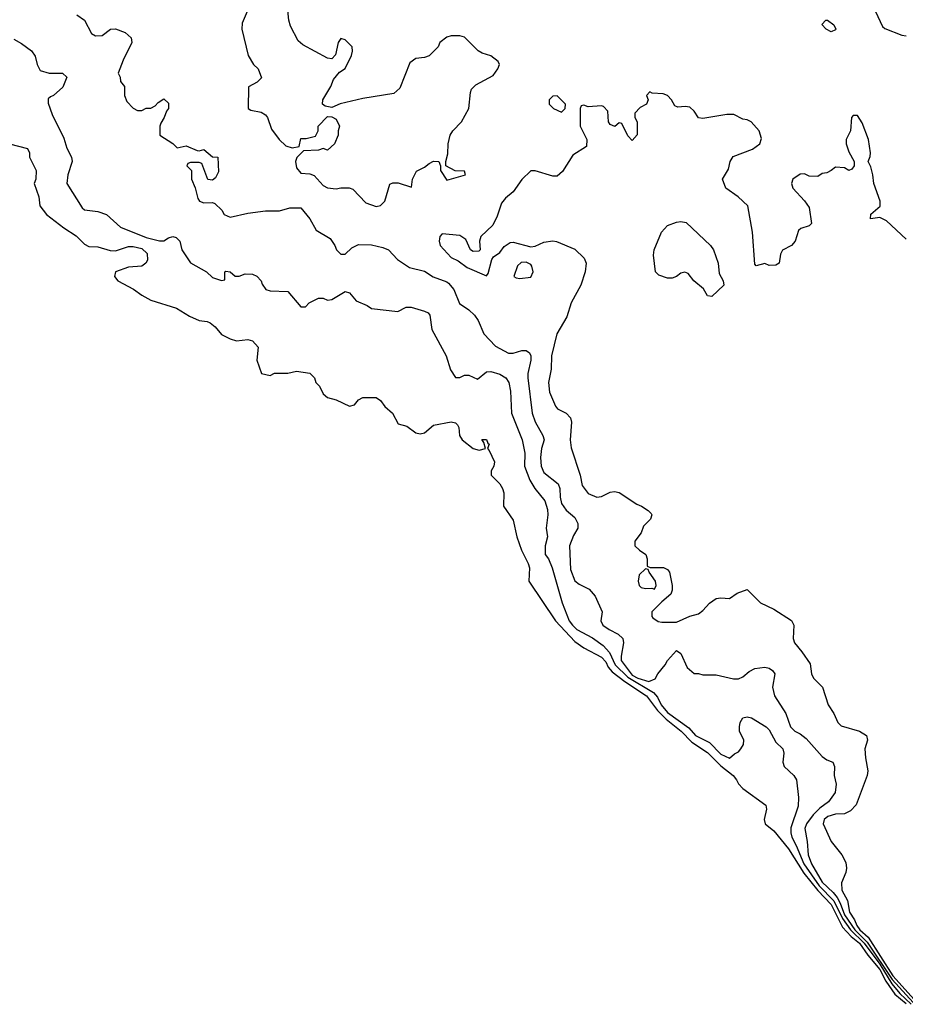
# Model space of a CAD drawing. Header units: inches. Extents: x 2601469 to 2753575, y 449403 to 582909.
# Tile 3 of 256: x 2630417 to 2634426, y 464653 to 469113. Entities that reach past the tile are written whole.
import ezdxf

# ---------------------------------------------------------------- set-up
doc = ezdxf.new("R2010")
doc.units = ezdxf.units.IN
doc.header["$MEASUREMENT"] = 0
doc.layers.add('C6436', color=7, linetype='Continuous')

msp = doc.modelspace()

# ---------------------------------------------------------------- linework, layer by layer
at = {"layer": 'C6436', "color": 4}
for points, elevation in [([(2631446.8, 469150), (2631423.4, 469096.6), (2631422, 469070), (2631450.8, 468950), (2631476, 468910), (2631496, 468890), (2631511, 468850), (2631492, 468830), (2631452, 468808), (2631451.1, 468711.1), (2631462.8, 468702.8), (2631510, 468694), (2631530, 468681), (2631538.8, 468670), (2631556.3, 468616.3), (2631591.3, 468570), (2631622, 468542), (2631650, 468532), (2631682, 468538), (2631690, 468574), (2631714, 468574), (2631755.3, 468584.7), (2631768, 468610), (2631768, 468630), (2631810, 468674), (2631830, 468672), (2631850, 468662), (2631864.7, 468630), (2631858, 468610), (2631858, 468590), (2631842, 468550), (2631810, 468522), (2631790, 468528.7), (2631770, 468522), (2631702, 468518), (2631671.1, 468488.9), (2631666, 468470), (2631670, 468442), (2631690, 468418), (2631730, 468414), (2631750, 468406.8), (2631790, 468361), (2631810, 468350.8), (2631850, 468346), (2631870, 468351.3), (2631908.9, 468351.1), (2631924.5, 468344.5), (2631983.4, 468283.4), (2632030, 468266), (2632050, 468271), (2632069.4, 468290.6), (2632092.9, 468367.1), (2632105.6, 468374.4), (2632130, 468374), (2632190, 468354), (2632195.3, 468390), (2632213.6, 468426.4), (2632250, 468444.7), (2632270, 468462), (2632290, 468472), (2632314, 468470), (2632322, 468450), (2632322, 468430), (2632350, 468386), (2632435.3, 468410), (2632430, 468426), (2632388.4, 468428.4), (2632346, 468450), (2632346, 468470), (2632355.5, 468504.5), (2632357, 468550), (2632366, 468590), (2632377.2, 468610), (2632417.2, 468650), (2632449.3, 468710), (2632457.2, 468782.8), (2632462.7, 468797.3), (2632482, 468818), (2632560.2, 468859.8), (2632582, 468890), (2632588.7, 468910), (2632583.1, 468923.1), (2632550, 468948.7), (2632510, 468961.2), (2632492.1, 468972.1), (2632430, 469034), (2632410, 469039), (2632370, 469039), (2632350, 469034), (2632318, 469010), (2632311, 468990), (2632270, 468949.2), (2632250, 468941.2), (2632210, 468937.2), (2632183, 468917), (2632137, 468803), (2632110, 468778), (2631970, 468755.1), (2631868, 468732), (2631830, 468715.3), (2631800.4, 468720.4), (2631788, 468730), (2631788.7, 468750), (2631825.2, 468810), (2631838, 468842), (2631865.2, 468874.8), (2631890, 468892), (2631919, 468950), (2631924, 468970), (2631922, 468990), (2631890, 469022), (2631870, 469028), (2631858, 469010), (2631846.4, 468953.6), (2631830, 468935.3), (2631810, 468939), (2631698.9, 468998.9), (2631677, 469017), (2631643.3, 469083.3), (2631635.1, 469110), (2631628.7, 469170)], 16), ([(2630675.3, 469135.3), (2630710.8, 469110), (2630742, 469050), (2630759.6, 469039.6), (2630790, 469041), (2630828, 469070), (2630850, 469070.7), (2630894.4, 469054.4), (2630922, 469030), (2630924.7, 469010), (2630884.7, 468930), (2630862, 468870), (2630871.6, 468851.6), (2630872.7, 468832.7), (2630892, 468810), (2630891, 468770), (2630901.4, 468741.4), (2630930, 468711.3), (2630950, 468702), (2630970, 468702), (2630990, 468711.3), (2631010, 468712), (2631030, 468722), (2631043.1, 468736.9), (2631070, 468754), (2631090, 468734), (2631091.1, 468711.1), (2631081, 468699), (2631070.7, 468669.3), (2631055.3, 468644.7), (2631051, 468630), (2631052, 468590), (2631110, 468552), (2631130, 468532), (2631170, 468542), (2631219.6, 468519.6), (2631230, 468518), (2631250, 468524.7), (2631290, 468492), (2631314, 468490), (2631316.9, 468423.1), (2631303.6, 468396.4), (2631290, 468386), (2631268.7, 468388.7), (2631242, 468462), (2631230, 468466), (2631190, 468466), (2631178, 468462), (2631174, 468450), (2631194, 468430), (2631194, 468390), (2631211.3, 468351.3), (2631222.8, 468302.8), (2631230.9, 468290.9), (2631250, 468282.8), (2631290, 468284.7), (2631299.8, 468279.8), (2631331.3, 468250), (2631342, 468230), (2631370, 468218), (2631450, 468236), (2631530, 468247.3), (2631592.7, 468247.3), (2631640.2, 468259.8), (2631690, 468261), (2631730.8, 468210), (2631758.8, 468158.8), (2631822, 468122), (2631844, 468090), (2631851, 468070), (2631870, 468051), (2631890, 468051), (2631920.1, 468079.9), (2631950, 468094), (2632010, 468092.7), (2632060.9, 468080.9), (2632086, 468070), (2632126.9, 468026.9), (2632181, 467990), (2632250, 467973.4), (2632288.4, 467948.4), (2632350, 467925.5), (2632358.6, 467918.6), (2632382.4, 467890), (2632407.5, 467827.5), (2632450, 467798.8), (2632475.1, 467775.1), (2632493, 467750), (2632517.3, 467690), (2632570, 467633.4), (2632630, 467602), (2632650, 467602), (2632690, 467614), (2632710, 467614.8), (2632724, 467604), (2632730.4, 467590.4), (2632730.4, 467570), (2632717, 467510), (2632717, 467490), (2632737.3, 467330), (2632750, 467291.3), (2632784.7, 467230), (2632791.3, 467210), (2632778.8, 467170), (2632774, 467130), (2632777.3, 467090), (2632790, 467061), (2632854, 467010), (2632862, 466990), (2632863.1, 466950), (2632870, 466921), (2632890, 466890.8), (2632930, 466858), (2632942.8, 466830), (2632942.8, 466810), (2632923.4, 466776.6), (2632905.5, 466730), (2632910, 466622), (2632930, 466571.3), (2632950, 466556), (2632994, 466534), (2633021.4, 466501.4), (2633054, 466430), (2633046.8, 466390), (2633056, 466370), (2633084.7, 466350), (2633126, 466330), (2633146.8, 466310), (2633150.7, 466290), (2633139.5, 466230), (2633140.3, 466210), (2633190, 466144.4), (2633214.9, 466130), (2633264.8, 466115.2), (2633293.3, 466126.7), (2633305.2, 466150), (2633339, 466190), (2633349.4, 466210.6), (2633390, 466254.8), (2633410, 466242), (2633438, 466178), (2633470, 466151.3), (2633490, 466151.3), (2633510, 466144.7), (2633570, 466144.7), (2633647.5, 466127.5), (2633670, 466127.3), (2633690, 466136), (2633719.5, 466160.5), (2633745.4, 466174.6), (2633790, 466180.5), (2633810, 466174.8), (2633824.5, 466164.5), (2633834.8, 466150), (2633824.9, 466090), (2633833.4, 466050), (2633884.9, 465970), (2633906.8, 465910), (2633926, 465890), (2633950, 465878.8), (2633976.7, 465856.7), (2634050, 465776), (2634070, 465761), (2634098, 465750), (2634106, 465730), (2634104, 465690), (2634113.4, 465650), (2634107.9, 465612.1), (2634078.8, 465570), (2634038.7, 465541.3), (2634008.1, 465511.9), (2633978.4, 465470), (2633970.4, 465450), (2633981.3, 465390), (2633985.8, 465330), (2634001.8, 465290), (2634050, 465205.6), (2634099.9, 465159.9), (2634117.5, 465137.5), (2634131.6, 465111.6), (2634150, 465058.8), (2634196.9, 464990), (2634253.8, 464933.8), (2634366.1, 464766.1), (2634461.6, 464661.6)], 12), ([(2634290.8, 469150), (2634322, 469082), (2634333, 469073), (2634410, 469042.8), (2634430, 469039.1)], 16), ([(2630390, 469024.7), (2630425.4, 469005.4), (2630470, 468972), (2630486.8, 468946.8), (2630496, 468910), (2630510, 468882), (2630550, 468870.8), (2630610.7, 468870.7), (2630630, 468852), (2630612.8, 468807.2), (2630570, 468769), (2630556, 468764), (2630546, 468754), (2630545.4, 468734.6), (2630563.4, 468683.4), (2630616, 468576), (2630630.5, 468530.5), (2630651, 468490), (2630654.8, 468470), (2630634.8, 468410), (2630630.8, 468370), (2630699.8, 468259.8), (2630710.7, 468250.7), (2630770, 468244), (2630810, 468230.8), (2630872.5, 468172.5), (2630990, 468126), (2631050, 468111), (2631070, 468111.3), (2631090, 468124.7), (2631110, 468131), (2631125.4, 468125.4), (2631142, 468110), (2631150.8, 468070), (2631190, 468011), (2631262, 467970), (2631290, 467944.7), (2631330, 467932), (2631346, 467934), (2631346, 467970), (2631350, 467974), (2631370, 467971.3), (2631391.6, 467951.6), (2631410, 467951.3), (2631438, 467962), (2631470, 467960.7), (2631490.5, 467950.5), (2631510.5, 467930.5), (2631514.8, 467914.8), (2631531.1, 467891.1), (2631550, 467884.7), (2631630, 467882), (2631690, 467812), (2631710, 467812), (2631728, 467830), (2631770, 467852), (2631790, 467852), (2631810, 467842), (2631830, 467844.7), (2631890, 467881), (2631910, 467876), (2631939.6, 467839.6), (2631990, 467818), (2632010, 467804.7), (2632128.4, 467791.6), (2632166, 467810), (2632189.1, 467810.9), (2632250, 467792), (2632265.4, 467785.4), (2632274, 467774), (2632282.8, 467710), (2632347.3, 467590), (2632367.5, 467527.5), (2632390, 467492), (2632410, 467492), (2632430, 467502), (2632450, 467502), (2632490, 467484.7), (2632530, 467518), (2632550, 467519.1), (2632590, 467507.7), (2632618, 467490), (2632630.8, 467470), (2632639.1, 467430), (2632643, 467330), (2632692.2, 467210), (2632703.8, 467150), (2632702, 467090), (2632726.6, 467026.6), (2632749.1, 466989.1), (2632793.7, 466933.7), (2632805.5, 466894.5), (2632808.2, 466870), (2632800.4, 466810), (2632806, 466770), (2632796.3, 466730), (2632796, 466690), (2632810, 466671.3), (2632828, 466630), (2632871.9, 466471.9), (2632904.9, 466390), (2632919.1, 466370), (2632938.8, 466350), (2633010, 466313.4), (2633058, 466278), (2633087.2, 466247.2), (2633112.7, 466190), (2633170, 466134.1), (2633285.5, 466065.5), (2633303.8, 466043.8), (2633320.7, 466010), (2633350, 465974), (2633445.3, 465905.3), (2633475.5, 465870), (2633538.9, 465838.9), (2633590, 465786), (2633630, 465767.3), (2633652.7, 465787.3), (2633670, 465796), (2633681.2, 465810), (2633693.2, 465830), (2633695.3, 465850), (2633675.3, 465890), (2633675.3, 465910), (2633679, 465930), (2633690, 465951.3), (2633710, 465954.8), (2633730, 465950.5), (2633796, 465910), (2633810, 465896), (2633839.8, 465839.8), (2633871, 465810), (2633876, 465790), (2633871.3, 465750), (2633878, 465730), (2633921, 465690), (2633934, 465670), (2633942, 465590), (2633940.5, 465550), (2633907.3, 465452.7), (2633907, 465430), (2633911.8, 465410), (2633932.5, 465372.5), (2633966.6, 465290), (2634036.6, 465190), (2634102, 465122), (2634141, 465041), (2634177.4, 464990), (2634239, 464930), (2634310, 464835.1), (2634365.5, 464745.5), (2634401.4, 464701.4), (2634453, 464653)], 8), ([(2634430, 468118), (2634341, 468201), (2634310, 468216), (2634268, 468210), (2634270, 468231.3), (2634311.8, 468268.2), (2634312.3, 468290), (2634282.7, 468370), (2634279, 468410), (2634270, 468446), (2634258, 468470), (2634267.3, 468492.7), (2634268, 468510), (2634259, 468570), (2634230, 468646), (2634210, 468678), (2634190, 468678), (2634182, 468670), (2634178, 468610), (2634158, 468570), (2634158, 468550), (2634170, 468514), (2634194, 468470), (2634194, 468450), (2634183.6, 468436.4), (2634170, 468429.2), (2634150, 468442), (2634110, 468444), (2634090.5, 468429.5), (2634070, 468419), (2634050, 468415.3), (2634030, 468402), (2633990, 468404), (2633970, 468414), (2633950, 468413.2), (2633916, 468390), (2633911, 468370), (2633916, 468350), (2633970, 468292), (2633990, 468262), (2634001, 468190), (2633990, 468179), (2633953.2, 468166.8), (2633942, 468158), (2633927.3, 468110), (2633910.5, 468089.5), (2633870, 468068.7), (2633860.7, 468050), (2633854.8, 468010), (2633839.8, 468000.2), (2633810, 467999), (2633790, 468008.7), (2633750, 467998), (2633745.2, 468005.2), (2633734.5, 468150), (2633712.3, 468270), (2633669.7, 468309.6), (2633614, 468350), (2633599, 468390), (2633624.7, 468435.3), (2633633.2, 468470), (2633646.6, 468493.4), (2633733.5, 468526.5), (2633766.6, 468550), (2633775.1, 468575.1), (2633764, 468610), (2633728.7, 468650), (2633710, 468659.3), (2633690, 468662.7), (2633650, 468682.7), (2633617.3, 468682.7), (2633510, 468665.2), (2633490, 468668.7), (2633470, 468699), (2633450, 468716), (2633430, 468719.3), (2633396.5, 468716.5), (2633382.5, 468722.5), (2633367.3, 468750), (2633350, 468769.5), (2633330, 468777.6), (2633280.2, 468780.2), (2633270, 468786), (2633254, 468770), (2633262, 468750), (2633254, 468730), (2633225.4, 468714.6), (2633202, 468690), (2633202, 468670), (2633211.3, 468650), (2633211.6, 468591.6), (2633190, 468566), (2633170, 468586), (2633142, 468642), (2633130, 468646), (2633111.3, 468628.7), (2633090, 468638), (2633082, 468650), (2633079, 468699), (2633059, 468719), (2633050, 468722), (2632990, 468718), (2632970, 468726), (2632958, 468722), (2632954, 468710), (2632954, 468630), (2632984.7, 468570), (2632982, 468538), (2632921, 468499), (2632874.4, 468425.6), (2632850, 468404), (2632830, 468404), (2632750, 468428.7), (2632730, 468428), (2632690, 468389.2), (2632650, 468333.2), (2632615.8, 468304.2), (2632598.4, 468281.6), (2632577.6, 468222.4), (2632558, 468182), (2632504, 468130), (2632498.8, 468110), (2632502, 468070), (2632496, 468064), (2632470, 468062), (2632458, 468070), (2632436.6, 468116.6), (2632410, 468135.1), (2632330, 468142), (2632318, 468130), (2632316, 468110), (2632321, 468090), (2632370, 468036), (2632401, 468021), (2632442, 467990), (2632530, 467952), (2632537.2, 467962.8), (2632553.6, 468026.4), (2632561.2, 468038.8), (2632590, 468058), (2632610, 468084.7), (2632636.4, 468103.6), (2632650, 468104.7), (2632730, 468084), (2632750, 468087.3), (2632790, 468104.9), (2632830, 468110.8), (2632847.5, 468107.5), (2632930, 468074), (2632972.5, 468032.5), (2632980.5, 468010), (2632977.3, 467970), (2632957.3, 467910), (2632913.4, 467830), (2632893.8, 467766.2), (2632848.5, 467690), (2632824, 467590), (2632823, 467530), (2632810.6, 467470), (2632814.8, 467425.2), (2632842.3, 467362.3), (2632851, 467350), (2632890.4, 467330.4), (2632910.7, 467310), (2632915.5, 467290), (2632908, 467210), (2632913.2, 467173.2), (2632953.4, 467050), (2632963, 467003), (2632990, 466966.8), (2633030, 466950.6), (2633050, 466953), (2633090, 466972.7), (2633110, 466975.5), (2633130, 466970.6), (2633210, 466918), (2633232, 466910), (2633262, 466890), (2633275.3, 466875.3), (2633278, 466870), (2633272, 466850), (2633241.4, 466818.6), (2633230.8, 466789.2), (2633202, 466750), (2633202, 466730), (2633222, 466710), (2633250.9, 466690.9), (2633258, 466670), (2633258, 466638), (2633271.6, 466631.6), (2633331.1, 466631.1), (2633350, 466622), (2633358, 466610), (2633370.8, 466550), (2633370.7, 466529.3), (2633364.7, 466510), (2633323.5, 466476.5), (2633278, 466430), (2633278, 466410), (2633283.5, 466403.5), (2633307.1, 466387.1), (2633323.5, 466383.5), (2633390, 466384), (2633450, 466410.8), (2633490, 466421), (2633510, 466436), (2633539, 466470), (2633570, 466490.7), (2633590, 466494.8), (2633630, 466491.3), (2633664.7, 466515.3), (2633710, 466532), (2633770, 466471.3), (2633830, 466442.8), (2633910.7, 466390.7), (2633921, 466370), (2633918, 466310), (2633924.7, 466290), (2633958, 466250), (2633994.4, 466194.4), (2634001, 466150), (2634010.7, 466130.7), (2634051.3, 466090), (2634076, 466010), (2634102.8, 465970), (2634121, 465930), (2634134.8, 465914.8), (2634218, 465890), (2634250.6, 465870), (2634254, 465850), (2634242.8, 465810), (2634244.9, 465770), (2634256.3, 465710), (2634253, 465690), (2634204.1, 465555.9), (2634177.3, 465530), (2634150, 465515.6), (2634110, 465514.2), (2634075.8, 465504.2), (2634058.7, 465490), (2634054, 465470), (2634090.3, 465390.3), (2634138.8, 465330), (2634155.9, 465295.9), (2634159.1, 465270), (2634156.3, 465250), (2634137.5, 465202.5), (2634138.4, 465170), (2634163.7, 465123.7), (2634173.7, 465070), (2634196.1, 465036.1), (2634206.1, 465010), (2634219.4, 464990), (2634257.8, 464957.8), (2634370, 464781.4), (2634479.9, 464659.9)], 16), ([(2630370.8, 468550.8), (2630452, 468530), (2630462, 468510), (2630462, 468490), (2630490.8, 468430), (2630490.7, 468390), (2630482.8, 468370), (2630502.8, 468310), (2630507.7, 468270), (2630538, 468230), (2630616, 468170), (2630673.3, 468133.3), (2630710, 468095.5), (2630730, 468084.9), (2630770, 468083.8), (2630826.8, 468066.8), (2630850, 468066.3), (2630910, 468084.7), (2630930, 468086), (2630970, 468075.8), (2630993.4, 468053.4), (2630996.2, 468023.8), (2630988.2, 468010), (2630970, 467996.3), (2630910, 467991.3), (2630851, 467970), (2630846, 467950), (2630860.5, 467930), (2630932.7, 467892.7), (2630970, 467864.6), (2631010, 467842.3), (2631126, 467806), (2631186, 467770), (2631230, 467750.7), (2631266, 467746), (2631279.8, 467739.8), (2631302, 467722), (2631330, 467687.3), (2631370, 467666.8), (2631398, 467658), (2631450, 467664), (2631470, 467658.8), (2631496, 467630), (2631491, 467570), (2631512, 467510), (2631550, 467501), (2631570, 467511), (2631630, 467511), (2631670, 467520.7), (2631730, 467511), (2631751.3, 467490), (2631758, 467470), (2631773.4, 467453.4), (2631790, 467418), (2631810, 467401), (2631850, 467390.7), (2631910, 467362.8), (2631932.5, 467367.5), (2631950, 467391.3), (2631970, 467401), (2632030, 467400.7), (2632050, 467387.3), (2632070, 467361), (2632104.7, 467330), (2632130, 467282.8), (2632170, 467271), (2632210, 467242), (2632230, 467236.3), (2632250, 467240.7), (2632290, 467276), (2632370, 467290.5), (2632390, 467286.8), (2632398.4, 467278.4), (2632405.2, 467265.2), (2632408, 467230), (2632419.1, 467210), (2632470, 467170.7), (2632496.5, 467163.5), (2632526, 467170), (2632518, 467198), (2632508.4, 467211.6), (2632530, 467210.8), (2632535.3, 467195.3), (2632542, 467190), (2632534, 467170), (2632542, 467162), (2632565.5, 467110), (2632563, 467090), (2632550.6, 467070), (2632550.7, 467050), (2632590, 467010.7), (2632603, 466990), (2632608.2, 466970), (2632606.7, 466910), (2632650, 466846), (2632667.7, 466770), (2632688.2, 466710), (2632719.3, 466650), (2632724.9, 466630), (2632721, 466570), (2632842.2, 466390), (2632930, 466296.9), (2632970, 466267), (2633050, 466225.5), (2633070, 466204.9), (2633080.7, 466180.7), (2633099.2, 466159.2), (2633155.7, 466115.7), (2633254.7, 466050), (2633303.5, 465983.5), (2633343.9, 465943.9), (2633410.6, 465890.6), (2633460.2, 465840.2), (2633530, 465794), (2633590, 465733.2), (2633647, 465690), (2633662.4, 465670), (2633670, 465651), (2633690, 465630.8), (2633794.8, 465554.8), (2633796.9, 465536.9), (2633786.8, 465490), (2633790.8, 465470), (2633830, 465439.3), (2633897.6, 465357.6), (2633967.1, 465247.1), (2634029.2, 465169.2), (2634090, 465104.5), (2634142.1, 465002.1), (2634180.2, 464960.2), (2634218.2, 464930), (2634255.8, 464875.8), (2634310, 464810.1), (2634337.9, 464757.9), (2634378.4, 464698.4), (2634430, 464656.2)], 4)]:
    msp.add_lwpolyline(points, dxfattribs=dict(at, elevation=elevation))
for points, elevation in [([(2634090, 469058), (2634068, 469070), (2634048.4, 469091.6), (2634066, 469110), (2634074, 469110), (2634102, 469090), (2634112, 469070), (2634110, 469066)], 12), ([(2632850, 468768), (2632830, 468766), (2632814, 468750), (2632814, 468730), (2632834, 468710), (2632870, 468694), (2632886, 468710), (2632888, 468730)], 16), ([(2633550, 467859), (2633530, 467862), (2633512.9, 467892.9), (2633468.7, 467930), (2633443.1, 467963.1), (2633428.4, 467968.4), (2633410, 467964), (2633390.7, 467949.3), (2633370, 467942), (2633350, 467942), (2633310, 467955.3), (2633295.3, 467970), (2633285.4, 468045.4), (2633289.6, 468070), (2633322.7, 468150), (2633350, 468180.7), (2633390, 468196.3), (2633410, 468198.8), (2633434, 468194), (2633544.7, 468090), (2633558, 468070), (2633578, 468010), (2633583.6, 467963.6), (2633602, 467930), (2633604.7, 467910)], 16), ([(2632710, 468014), (2632686.4, 468013.6), (2632670, 467998), (2632654, 467950), (2632663.6, 467943.6), (2632681, 467941), (2632730, 467946), (2632741.2, 467970), (2632735.9, 467995.9), (2632730, 468004)], 16), ([(2633250, 466626), (2633221, 466599), (2633216, 466570), (2633221, 466550), (2633230, 466541), (2633250, 466536), (2633278, 466538), (2633290, 466534), (2633298, 466550), (2633295.3, 466570), (2633266, 466610), (2633262, 466622)], 16)]:
    msp.add_lwpolyline(points, close=True, dxfattribs=dict(at, elevation=elevation))

doc.saveas('drawing.dxf')
